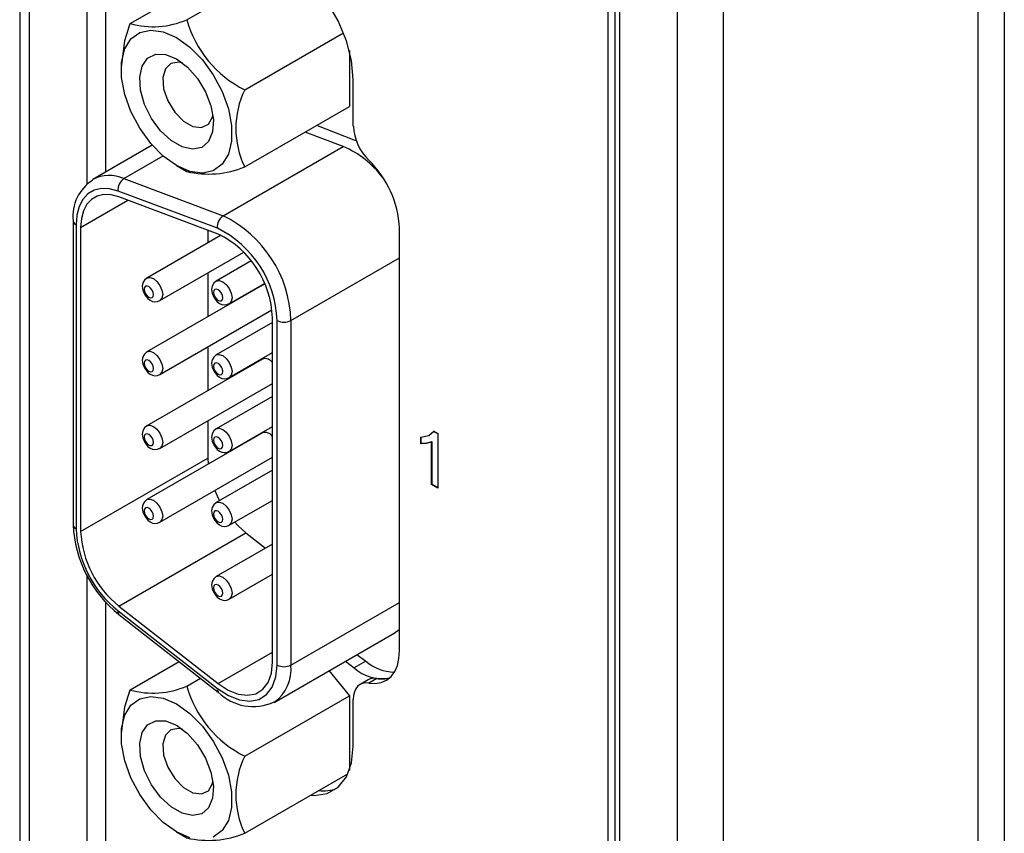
# Model space of a CAD drawing. Header units: millimetres. Extents: x 0 to 629, y 0 to 486.
# Tile 12 of 18: x 420 to 450, y 339 to 363. Entities that reach past the tile are written whole.
import ezdxf

# ---------------------------------------------------------------- set-up
doc = ezdxf.new("R2010")
doc.units = ezdxf.units.MM
doc.header["$LTSCALE"] = 2.25

msp = doc.modelspace()

# ---------------------------------------------------------------- linework, layer by layer
for p, q in [((419.774, 416.192), (419.774, 301.876)), ((420.067, 415.784), (420.067, 301.468)), ((421.835, 358.399), (421.835, 409.864)), ((422.401, 409.66), (422.401, 358.759)), ((449.094, 408.007), (449.094, 295.325)), ((449.907, 404.435), (449.907, 299.918)), ((439.901, 290.018), (439.901, 404.334)), ((441.316, 290.018), (441.316, 404.334)), ((437.78, 300.469), (437.78, 400.781)), ((437.987, 400.659), (437.987, 296.142)), ((438.134, 400.455), (438.134, 295.938)), ((423.155, 363.306), (426.357, 365.155)), ((424.892, 363.427), (427.971, 365.205)), ((426.662, 361.282), (429.684, 363.026)), ((429.864, 362.479), (429.864, 360.766)), ((422.878, 361.964), (422.878, 361.899)), ((429.984, 360.167), (429.984, 361.597)), ((426.662, 358.917), (429.864, 360.766)), ((430.011, 359.741), (428.869, 360.191)), ((429.677, 359.546), (428.509, 359.983)), ((423.832, 359.586), (422.017, 358.538)), ((426, 357.424), (429.677, 359.546)), ((430.075, 359.714), (430.011, 359.741)), ((422.96, 358.56), (424.164, 359.255)), ((424.575, 358.96), (424.891, 358.777)), ((422.96, 358.56), (426, 357.424)), ((425.825, 357.039), (422.785, 358.175)), ((425.85, 356.864), (422.809, 358)), ((421.64, 357.066), (423.081, 357.898)), ((421.411, 357.27), (421.411, 347.959)), ((421.499, 357.148), (421.499, 347.837)), ((421.64, 357.066), (421.64, 347.755)), ((425.938, 356.828), (423.668, 355.517)), ((425.53, 356.983), (425.53, 356.592)), ((431.399, 344.106), (431.399, 357.041)), ((424.068, 354.824), (426.638, 356.308)), ((426.862, 356.043), (425.789, 355.423)), ((428.075, 354.216), (431.399, 356.134)), ((425.53, 355.668), (425.53, 354.33)), ((427.203, 355.296), (423.668, 353.255)), ((426.189, 354.731), (427.267, 355.353)), ((427.283, 355.315), (427.203, 355.296)), ((424.068, 352.562), (427.495, 354.541)), ((427.509, 354.155), (425.789, 353.162)), ((427.509, 343.748), (427.509, 354.297)), ((427.651, 343.666), (427.651, 354.216)), ((428.075, 354.216), (428.075, 343.666)), ((425.53, 353.406), (425.53, 352.068)), ((426.189, 352.469), (427.509, 353.231)), ((427.203, 353.034), (423.668, 350.993)), ((424.068, 350.301), (427.509, 352.287)), ((427.509, 351.893), (425.789, 350.9)), ((425.53, 351.144), (425.53, 350)), ((427.203, 350.773), (423.668, 348.732)), ((426.189, 350.207), (427.509, 350.969)), ((432.365, 350.749), (432.462, 350.837)), ((432.448, 350.829), (432.568, 350.76)), ((432.568, 350.76), (432.568, 349.082)), ((432.046, 350.443), (432.046, 350.641)), ((432.06, 350.451), (432.046, 350.443)), ((432.06, 350.451), (432.06, 350.65)), ((432.396, 350.505), (432.382, 350.497)), ((432.382, 349.19), (432.382, 350.497)), ((432.396, 349.198), (432.396, 350.505)), ((421.64, 347.755), (425.53, 350)), ((424.068, 348.039), (427.509, 350.026)), ((425.53, 350), (425.538, 349.812)), ((427.509, 349.631), (425.789, 348.638)), ((432.396, 349.198), (432.382, 349.19)), ((432.568, 349.082), (432.382, 349.19)), ((432.568, 349.098), (432.396, 349.198)), ((426.189, 347.945), (427.509, 348.707)), ((422.809, 345.472), (426.698, 347.717)), ((426.698, 347.717), (427.299, 347.248)), ((427.509, 347.369), (425.789, 346.376)), ((421.835, 327.37), (421.835, 346.426)), ((426.189, 345.683), (427.509, 346.445)), ((422.401, 345.609), (422.401, 327.731)), ((422.785, 345.325), (425.825, 342.951)), ((422.809, 345.472), (425.85, 343.098)), ((428.075, 343.666), (431.399, 345.585)), ((422.812, 345.211), (425.853, 342.837)), ((427.557, 342.521), (431.234, 344.644)), ((425.85, 343.098), (427.509, 344.056)), ((430.097, 343.987), (430.364, 343.784)), ((423.155, 342.901), (424.659, 343.769)), ((429.743, 343.783), (430.011, 343.58)), ((430.364, 343.784), (430.011, 343.58)), ((424.892, 343.022), (425.308, 343.262)), ((429.239, 343.493), (429.864, 342.725)), ((430.439, 343.214), (430.191, 343.071)), ((430.703, 343.254), (430.456, 343.111)), ((426.662, 340.876), (429.864, 342.725)), ((429.864, 342.725), (429.864, 340.44)), ((429.984, 341.183), (429.984, 342.613)), ((422.878, 341.559), (422.878, 341.494)), ((426.662, 338.512), (429.821, 340.336)), ((424.575, 338.554), (424.891, 338.372))]:
    msp.add_line(p, q)
at = {"flags": 128}
for points in [[(429.984, 361.597), (429.931, 362.173), (429.774, 362.781), (429.521, 363.391), (429.186, 363.973), (428.783, 364.497), (428.335, 364.937), (427.863, 365.271), (427.391, 365.482), (426.943, 365.56), (426.54, 365.5), (426.204, 365.306), (425.952, 364.988), (425.905, 364.894)], [(422.885, 361.964), (422.996, 362.788), (423.155, 363.306)], [(424.575, 358.96), (424.169, 359.251), (423.786, 359.639), (423.45, 360.102), (423.178, 360.612), (422.988, 361.14), (422.89, 361.656), (422.89, 362.128), (422.988, 362.53), (423.178, 362.839), (423.45, 363.036), (423.786, 363.11), (424.169, 363.056), (424.575, 362.879), (424.981, 362.588), (425.364, 362.199), (425.7, 361.736), (425.972, 361.226), (426.162, 360.698), (426.26, 360.183), (426.26, 359.71), (426.162, 359.308), (425.972, 359), (425.7, 358.803), (425.364, 358.729), (424.981, 358.782), (424.575, 358.96)], [(424.575, 362.226), (424.908, 361.975), (425.212, 361.631), (425.459, 361.223), (425.628, 360.789), (425.703, 360.366), (425.678, 359.992), (425.555, 359.7), (425.344, 359.517), (425.066, 359.459), (424.744, 359.53), (424.406, 359.725), (424.084, 360.026), (423.805, 360.406), (423.595, 360.832), (423.472, 361.265), (423.447, 361.668), (423.522, 362.005), (423.69, 362.244), (423.938, 362.367), (424.241, 362.36), (424.575, 362.226)], [(424.769, 362.095), (424.648, 362.123), (424.404, 362.09), (424.232, 361.926), (424.154, 361.653), (424.18, 361.309), (424.308, 360.94), (424.519, 360.596), (424.786, 360.323), (425.071, 360.158), (425.338, 360.123), (425.549, 360.224), (425.677, 360.446), (425.69, 360.499)], [(422.785, 358.175), (422.523, 358.245), (422.277, 358.255), (422.055, 358.203), (421.863, 358.093), (421.707, 357.926), (421.593, 357.708), (421.523, 357.446), (421.499, 357.148)], [(422.809, 358), (422.571, 358.064), (422.348, 358.072), (422.146, 358.026), (421.971, 357.925), (421.83, 357.774), (421.726, 357.576), (421.662, 357.338), (421.64, 357.066)], [(423.668, 355.516), (423.591, 355.45), (423.544, 355.364), (423.527, 355.263), (423.541, 355.141), (423.599, 355.005), (423.697, 354.885), (423.768, 354.834)], [(423.726, 354.926), (423.781, 354.907), (423.826, 354.916), (423.857, 354.951), (423.868, 355.007), (423.857, 355.076), (423.826, 355.147), (423.781, 355.209), (423.726, 355.252), (423.672, 355.271), (423.626, 355.262), (423.596, 355.227), (423.585, 355.171), (423.596, 355.102), (423.626, 355.031), (423.672, 354.969), (423.726, 354.926)], [(423.668, 355.517), (423.668, 355.517), (423.76, 355.535), (423.868, 355.497), (423.976, 355.41), (424.068, 355.286), (424.129, 355.145), (424.151, 355.007), (424.129, 354.895), (424.068, 354.824), (424.067, 354.824)], [(425.79, 355.422), (425.712, 355.356), (425.666, 355.27), (425.648, 355.17), (425.663, 355.048), (425.721, 354.911), (425.819, 354.792), (425.889, 354.74)], [(425.789, 355.423), (425.789, 355.423), (425.881, 355.441), (425.989, 355.404), (426.097, 355.316), (426.189, 355.192), (426.25, 355.051), (426.272, 354.914), (426.25, 354.801), (426.189, 354.731), (426.189, 354.73)], [(425.848, 354.832), (425.902, 354.813), (425.948, 354.822), (425.978, 354.857), (425.989, 354.914), (425.978, 354.982), (425.948, 355.053), (425.902, 355.115), (425.848, 355.159), (425.794, 355.177), (425.748, 355.169), (425.717, 355.133), (425.706, 355.077), (425.717, 355.008), (425.748, 354.938), (425.794, 354.876), (425.848, 354.832)], [(423.668, 353.254), (423.591, 353.188), (423.544, 353.102), (423.527, 353.002), (423.541, 352.879), (423.599, 352.743), (423.697, 352.624), (423.768, 352.572)], [(423.668, 353.255), (423.668, 353.255), (423.76, 353.273), (423.868, 353.235), (423.976, 353.148), (424.068, 353.024), (424.129, 352.883), (424.151, 352.746), (424.129, 352.633), (424.068, 352.562), (424.067, 352.562)], [(425.79, 353.16), (425.712, 353.095), (425.666, 353.009), (425.648, 352.908), (425.663, 352.786), (425.721, 352.649), (425.819, 352.53), (425.889, 352.479)], [(425.789, 353.161), (425.789, 353.162), (425.881, 353.179), (425.989, 353.142), (426.097, 353.054), (426.189, 352.931), (426.25, 352.789), (426.272, 352.652), (426.25, 352.539), (426.189, 352.469), (426.189, 352.469)], [(423.726, 352.664), (423.781, 352.645), (423.826, 352.654), (423.857, 352.689), (423.868, 352.746), (423.857, 352.814), (423.826, 352.885), (423.781, 352.947), (423.726, 352.991), (423.672, 353.009), (423.626, 353), (423.596, 352.965), (423.585, 352.909), (423.596, 352.84), (423.626, 352.769), (423.672, 352.708), (423.726, 352.664)], [(425.848, 352.57), (425.902, 352.551), (425.948, 352.56), (425.978, 352.596), (425.989, 352.652), (425.978, 352.721), (425.948, 352.791), (425.902, 352.853), (425.848, 352.897), (425.794, 352.916), (425.748, 352.907), (425.717, 352.871), (425.706, 352.815), (425.717, 352.746), (425.748, 352.676), (425.794, 352.614), (425.848, 352.57)], [(423.668, 350.992), (423.591, 350.926), (423.544, 350.84), (423.527, 350.74), (423.541, 350.618), (423.599, 350.481), (423.697, 350.362), (423.768, 350.311)], [(423.726, 350.402), (423.781, 350.383), (423.826, 350.392), (423.857, 350.427), (423.868, 350.484), (423.857, 350.552), (423.826, 350.623), (423.781, 350.685), (423.726, 350.729), (423.672, 350.748), (423.626, 350.739), (423.596, 350.703), (423.585, 350.647), (423.596, 350.578), (423.626, 350.508), (423.672, 350.446), (423.726, 350.402)], [(423.668, 350.993), (423.668, 350.993), (423.76, 351.011), (423.868, 350.974), (423.976, 350.886), (424.068, 350.763), (424.129, 350.621), (424.151, 350.484), (424.129, 350.371), (424.068, 350.301), (424.067, 350.3)], [(425.79, 350.898), (425.712, 350.833), (425.666, 350.747), (425.648, 350.646), (425.663, 350.524), (425.721, 350.388), (425.819, 350.268), (425.889, 350.217)], [(425.789, 350.9), (425.789, 350.9), (425.881, 350.918), (425.989, 350.88), (426.097, 350.793), (426.189, 350.669), (426.25, 350.527), (426.272, 350.39), (426.25, 350.277), (426.189, 350.207), (426.189, 350.207)], [(432.046, 350.641), (432.3, 350.695), (432.448, 350.829)], [(425.848, 350.308), (425.902, 350.29), (425.948, 350.298), (425.978, 350.334), (425.989, 350.39), (425.978, 350.459), (425.948, 350.529), (425.902, 350.591), (425.848, 350.635), (425.794, 350.654), (425.748, 350.645), (425.717, 350.61), (425.706, 350.553), (425.717, 350.485), (425.748, 350.414), (425.794, 350.352), (425.848, 350.308)], [(432.382, 350.497), (432.203, 350.445), (432.046, 350.443)], [(432.396, 350.505), (432.217, 350.453), (432.06, 350.451)], [(425.746, 349.007), (425.86, 348.759), (425.893, 348.698)], [(423.668, 348.73), (423.591, 348.665), (423.544, 348.579), (423.527, 348.478), (423.541, 348.356), (423.599, 348.219), (423.697, 348.1), (423.768, 348.049)], [(423.668, 348.732), (423.668, 348.732), (423.76, 348.749), (423.868, 348.712), (423.976, 348.624), (424.068, 348.501), (424.129, 348.359), (424.151, 348.222), (424.129, 348.109), (424.068, 348.039), (424.067, 348.039)], [(425.79, 348.637), (425.712, 348.571), (425.666, 348.485), (425.648, 348.384), (425.663, 348.262), (425.721, 348.126), (425.819, 348.006), (425.889, 347.955)], [(425.789, 348.638), (425.789, 348.638), (425.881, 348.656), (425.989, 348.618), (426.097, 348.531), (426.189, 348.407), (426.25, 348.266), (426.272, 348.128), (426.25, 348.016), (426.189, 347.945), (426.189, 347.945)], [(423.726, 348.14), (423.781, 348.121), (423.826, 348.13), (423.857, 348.166), (423.868, 348.222), (423.857, 348.291), (423.826, 348.361), (423.781, 348.423), (423.726, 348.467), (423.672, 348.486), (423.626, 348.477), (423.596, 348.442), (423.585, 348.385), (423.596, 348.317), (423.626, 348.246), (423.672, 348.184), (423.726, 348.14)], [(425.848, 348.047), (425.902, 348.028), (425.948, 348.037), (425.978, 348.072), (425.989, 348.128), (425.978, 348.197), (425.948, 348.268), (425.902, 348.33), (425.848, 348.373), (425.794, 348.392), (425.748, 348.383), (425.717, 348.348), (425.706, 348.292), (425.717, 348.223), (425.748, 348.152), (425.794, 348.09), (425.848, 348.047)], [(426.354, 348.04), (426.46, 347.928), (426.698, 347.717)], [(425.79, 346.375), (425.712, 346.309), (425.666, 346.223), (425.648, 346.122), (425.663, 346), (425.721, 345.864), (425.819, 345.744), (425.889, 345.693)], [(425.789, 346.376), (425.789, 346.376), (425.881, 346.394), (425.989, 346.356), (426.097, 346.269), (426.189, 346.145), (426.25, 346.004), (426.272, 345.866), (426.25, 345.754), (426.189, 345.683), (426.189, 345.683)], [(425.848, 345.785), (425.902, 345.766), (425.948, 345.775), (425.978, 345.81), (425.989, 345.866), (425.978, 345.935), (425.948, 346.006), (425.902, 346.068), (425.848, 346.111), (425.794, 346.13), (425.748, 346.121), (425.717, 346.086), (425.706, 346.03), (425.717, 345.961), (425.748, 345.89), (425.794, 345.828), (425.848, 345.785)], [(431.234, 344.644), (431.387, 344.757), (431.399, 344.768)], [(430.456, 343.111), (430.654, 343.098), (430.837, 343.127), (431, 343.2), (431.139, 343.313), (431.25, 343.464), (431.332, 343.65), (431.382, 343.865), (431.399, 344.106)], [(425.825, 342.951), (426.163, 342.73), (426.498, 342.596), (426.814, 342.556), (427.095, 342.611), (427.329, 342.758), (427.505, 342.991), (427.614, 343.299), (427.651, 343.666)], [(425.85, 343.098), (426.157, 342.897), (426.461, 342.775), (426.748, 342.739), (427.004, 342.788), (427.217, 342.922), (427.377, 343.134), (427.476, 343.414), (427.509, 343.748)], [(430.456, 343.111), (430.356, 343.117), (430.265, 343.102), (430.183, 343.066), (430.114, 343.009), (430.058, 342.934), (430.018, 342.841), (429.993, 342.733), (429.984, 342.613)], [(422.885, 341.559), (422.996, 342.382), (423.155, 342.901)], [(424.575, 338.554), (424.169, 338.846), (423.786, 339.234), (423.45, 339.697), (423.178, 340.207), (422.988, 340.735), (422.89, 341.25), (422.89, 341.723), (422.988, 342.125), (423.178, 342.433), (423.45, 342.63), (423.786, 342.704), (424.169, 342.651), (424.575, 342.474), (424.981, 342.182), (425.364, 341.794), (425.7, 341.331), (425.972, 340.821), (426.162, 340.293), (426.26, 339.778), (426.26, 339.305), (426.162, 338.903), (425.972, 338.594), (425.7, 338.397)], [(424.575, 341.82), (424.908, 341.57), (425.212, 341.225), (425.459, 340.818), (425.628, 340.383), (425.703, 339.96), (425.678, 339.586), (425.555, 339.295), (425.344, 339.112), (425.066, 339.053), (424.744, 339.125), (424.406, 339.319), (424.084, 339.62), (423.805, 340), (423.595, 340.426), (423.472, 340.86), (423.447, 341.263), (423.522, 341.599), (423.69, 341.839), (423.938, 341.961), (424.241, 341.955), (424.575, 341.82)], [(424.769, 341.689), (424.648, 341.718), (424.404, 341.684), (424.232, 341.52), (424.154, 341.248), (424.18, 340.904), (424.308, 340.535), (424.519, 340.191), (424.786, 339.918), (425.071, 339.753), (425.338, 339.718), (425.549, 339.818), (425.677, 340.04), (425.69, 340.094)], [(428.678, 339.676), (428.783, 339.67), (429.186, 339.729), (429.521, 339.923), (429.774, 340.242), (429.931, 340.669), (429.984, 341.183)], [(424.981, 338.377), (424.575, 338.554)]]:
    msp.add_lwpolyline(points, dxfattribs=at)
for centre, radius, start, end in [((423.852, 365.829), 2.617, 254.5574, 293.4186), ((428.171, 364.33), 3.402, 195.391, 243.6612), ((429.09, 360.099), 2.701, 154.0376, 205.9624), ((431.547, 360.246), 1.564, 182.9005, 225.7848), ((428.464, 356.762), 3.037, 36.9729, 66.4472), ((425.554, 361.657), 2.956, 257.055, 292.0223), ((428.274, 356.883), 3.128, 2.9005, 45.7848), ((422.512, 357.581), 1.076, 65.4189, 118.0005), ((422.71, 357.413), 1.306, 122.2294, 186.2738), ((423.185, 358.225), 0.403, 123.9042, 187.1313), ((426.225, 357.089), 0.403, 123.9042, 187.1313), ((424.368, 354.093), 3.71, 1.8975, 63.8861), ((421.555, 357.281), 0.144, 184.0438, 247.2622), ((424.388, 354.108), 3.264, 1.8975, 63.8861), ((424.543, 354.199), 2.968, 1.8975, 63.8861), ((423.921, 355.059), 0.273, 235.7077, 301.7401), ((426.043, 354.966), 0.273, 235.7077, 301.7401), ((427.863, 354.625), 0.461, 242.6097, 297.3903), ((427.286, 352.776), 0.271, 34.5032, 107.6685), ((423.921, 352.798), 0.273, 235.7077, 301.7401), ((426.043, 352.704), 0.273, 235.7077, 301.7401), ((427.286, 350.514), 0.271, 34.5032, 107.6685), ((423.921, 350.536), 0.273, 235.7077, 301.7401), ((426.043, 350.442), 0.273, 235.7077, 301.7401), ((423.921, 348.274), 0.273, 235.7077, 301.7401), ((425.125, 348.121), 3.717, 182.5045, 231.524), ((421.561, 347.974), 0.151, 185.6948, 245.6253), ((424.935, 348.011), 3.441, 182.9073, 231.3092), ((424.764, 347.914), 3.128, 182.9073, 231.3092), ((426.043, 348.18), 0.273, 235.7077, 301.7401), ((426.043, 345.918), 0.273, 235.7077, 301.7401), ((422.893, 345.291), 0.114, 162.4668, 224.6511), ((426.845, 343.533), 1.237, 305.4462, 6.1928), ((427.863, 344.075), 0.461, 242.6097, 297.3903), ((430.852, 344.487), 1.237, 227.1446, 281.5866), ((431.296, 344.886), 1.443, 229.7694, 267.7045), ((430.626, 342.872), 0.389, 78.5119, 118.644), ((430.859, 344.052), 0.813, 258.9585, 287.2679), ((423.852, 345.423), 2.617, 254.5574, 293.4186), ((428.171, 343.925), 3.402, 195.391, 243.6612), ((425.933, 342.917), 0.113, 162.4609, 224.6971), ((426.921, 343.901), 1.508, 224.8737, 294.9851), ((429.09, 339.694), 2.701, 154.0376, 205.9624), ((429.058, 340.99), 1.178, 263.5732, 291.0754), ((425.554, 341.252), 2.956, 257.055, 292.0223)]:
    msp.add_arc(centre, radius, start, end)

doc.saveas('drawing.dxf')
